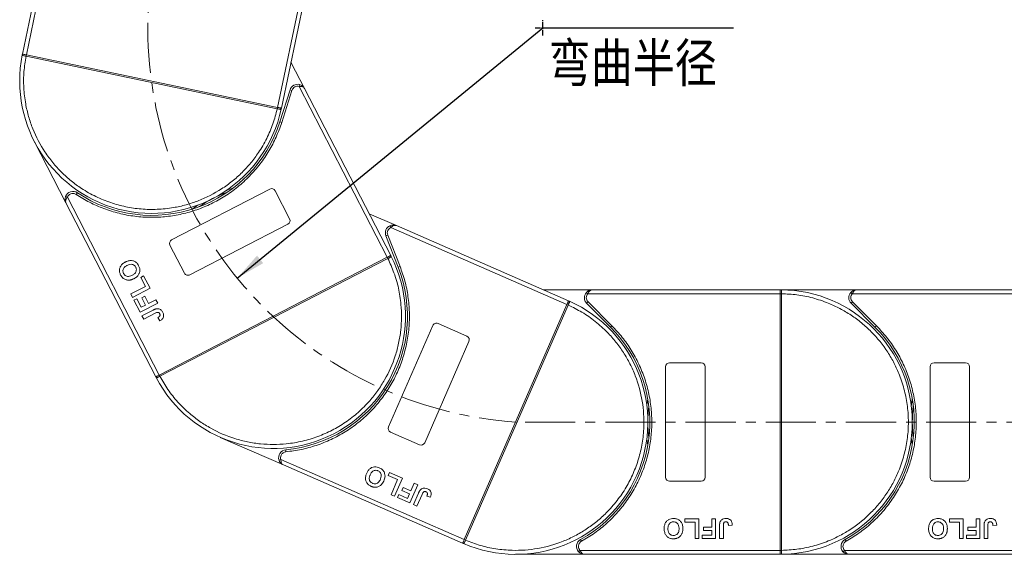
# Model space of a CAD drawing. Header units: millimetres. Extents: x -855 to 619, y 109 to 1142.
# Tile 16 of 74: x -382 to -132, y 586 to 722. Entities that reach past the tile are written whole.
import ezdxf

# ---------------------------------------------------------------- set-up
doc = ezdxf.new("R2010")
doc.units = ezdxf.units.MM
doc.linetypes.add('CENTER', pattern=[0.6, 0.375, -0.075, 0.075, -0.075])
doc.linetypes.add('CENTERX2', pattern=[20.32, 12.7, -2.54, 2.54, -2.54])
doc.styles.get("Standard").update_dxf_attribs({"font": '仿宋_GB2312.ttf', "width": 0.8})
doc.styles.add('样式 1', font='仿宋_GB2312.ttf', dxfattribs={"width": 0.8, "height": 6})
doc.dimstyles.new('副本 ISO-35.1', dxfattribs={"dimtxt": 9, "dimasz": 7.5, "dimexe": 5, "dimexo": 0.625, "dimgap": 2.5, "dimtad": 1, "dimtoh": 1, "dimtxsty": 'Standard', "dimcen": 2.5, "dimadec": 0, "dimazin": 0, "dimtfac": 1, "dimtmove": 0, "dimatfit": 3, "dimfxl": 0, "dimarcsym": 0})

msp = doc.modelspace()

# ---------------------------------------------------------------- linework, layer by layer
at = {"color": 7, "linetype": 'Continuous', "lineweight": 15}
for p, q in [((-370.995, 761.517), (-381.132, 712.993)), ((-380.153, 712.789), (-369.787, 762.407)), ((-306.567, 747.173), (-316.527, 699.496)), ((-315.548, 699.292), (-305.816, 745.875)), ((-381.179, 712.764), (-381.132, 712.993)), ((-380.223, 712.446), (-380.226, 712.446)), ((-380.223, 712.446), (-380.151, 712.788)), ((-316.6, 699.154), (-380.223, 712.446)), ((-380.151, 712.788), (-316.529, 699.497)), ((-309.668, 704.258), (-313.115, 710.936)), ((-313.351, 703.949), (-315.949, 695.805)), ((-312.874, 703.797), (-315.473, 695.653)), ((-312.874, 703.797), (-313.351, 703.949)), ((-310.944, 705.277), (-311.07, 704.793)), ((-311.07, 704.793), (-288.73, 661.511)), ((-287.842, 661.97), (-309.668, 704.258)), ((-316.529, 699.497), (-316.6, 699.154)), ((-316.597, 699.154), (-316.6, 699.154)), ((-315.548, 699.292), (-315.597, 699.063)), ((-315.473, 695.653), (-315.949, 695.805)), ((-378.109, 690.778), (-370.115, 675.291)), ((-343.352, 665.954), (-318.471, 678.796)), ((-369.739, 676.743), (-370.206, 676.921)), ((-346.491, 631.699), (-369.739, 676.743)), ((-367.227, 677.871), (-367.505, 677.455)), ((-317.123, 678.366), (-313.454, 671.257)), ((-370.115, 675.291), (-347.379, 631.24)), ((-286.411, 669.532), (-293.298, 672.541)), ((-313.884, 669.91), (-338.765, 657.068)), ((-288.044, 669.518), (-287.835, 669.063)), ((-287.835, 669.063), (-243.203, 649.564)), ((-242.802, 650.48), (-286.411, 669.532)), ((-288.608, 667.152), (-289.073, 666.969)), ((-289.073, 666.969), (-285.955, 659.011)), ((-288.608, 667.152), (-285.489, 659.193)), ((-340.113, 657.498), (-343.782, 664.607)), ((-346.489, 631.7), (-288.732, 661.51)), ((-288.572, 661.199), (-346.328, 631.389)), ((-288.732, 661.51), (-288.572, 661.199)), ((-288.569, 661.201), (-288.572, 661.199)), ((-287.842, 661.97), (-287.735, 661.762)), ((-285.489, 659.193), (-285.955, 659.011)), ((-351.183, 656.415), (-350.442, 656.798)), ((-350.007, 654.137), (-351.183, 656.415)), ((-350.442, 656.798), (-348.825, 653.665)), ((-353.709, 652.226), (-350.007, 654.137)), ((-348.825, 653.665), (-353.268, 651.371)), ((-353.268, 651.371), (-353.709, 652.226)), ((-352.886, 650.631), (-352.145, 651.013)), ((-352.145, 651.013), (-351.028, 648.849)), ((-350.916, 651.287), (-350.176, 651.669)), ((-349.946, 649.407), (-350.916, 651.287)), ((-350.176, 651.669), (-349.205, 649.789)), ((-236.802, 653.282), (-249.216, 653.282)), ((-238.293, 652.615), (-237.921, 652.282)), ((-237.921, 652.282), (-189.214, 652.282)), ((-189.214, 653.282), (-236.802, 653.282)), ((-189.214, 653.282), (-188.98, 653.281)), ((-169.802, 653.282), (-189.214, 653.282)), ((-189.214, 587.284), (-189.214, 652.28)), ((-189.214, 652.28), (-188.864, 652.28)), ((-188.864, 652.283), (-188.864, 652.28)), ((-188.864, 652.28), (-188.864, 587.284)), ((-171.293, 652.615), (-170.921, 652.282)), ((-170.921, 652.282), (-122.214, 652.282)), ((-122.214, 653.282), (-169.802, 653.282)), ((-351.328, 647.612), (-352.886, 650.631)), ((-346.885, 649.905), (-351.328, 647.612)), ((-351.028, 648.849), (-349.946, 649.407)), ((-349.205, 649.789), (-347.326, 650.76)), ((-347.326, 650.76), (-346.885, 649.905)), ((-269.225, 590.002), (-243.204, 649.562)), ((-242.883, 649.422), (-268.904, 589.862)), ((-243.204, 649.562), (-242.883, 649.422)), ((-242.882, 649.424), (-242.883, 649.422)), ((-242.802, 650.48), (-242.588, 650.386)), ((-237.863, 650.221), (-238.217, 649.868)), ((-238.217, 649.868), (-232.173, 643.823)), ((-237.863, 650.221), (-231.819, 644.177)), ((-170.863, 650.221), (-171.217, 649.868)), ((-171.217, 649.868), (-165.173, 643.823)), ((-170.863, 650.221), (-164.819, 644.177)), ((-350.857, 646.701), (-348.056, 648.146)), ((-350.416, 645.846), (-350.857, 646.701)), ((-347.541, 647.33), (-350.416, 645.846)), ((-346.866, 646.236), (-346.368, 645.411)), ((-288.394, 618.563), (-277.184, 644.221)), ((-275.867, 644.737), (-268.536, 641.534)), ((-231.819, 644.177), (-232.173, 643.823)), ((-164.819, 644.177), (-165.173, 643.823)), ((-268.02, 640.218), (-279.23, 614.559)), ((-218.214, 605.782), (-218.214, 633.782)), ((-217.214, 634.782), (-209.214, 634.782)), ((-208.214, 633.782), (-208.214, 605.782)), ((-151.214, 605.782), (-151.214, 633.782)), ((-150.214, 634.782), (-142.214, 634.782)), ((-141.214, 633.782), (-141.214, 605.782)), ((-347.271, 631.033), (-347.379, 631.24)), ((-346.328, 631.389), (-346.489, 631.7)), ((-346.328, 631.389), (-346.331, 631.388)), ((-280.547, 614.043), (-287.878, 617.246)), ((-331.022, 615.907), (-315.051, 608.93)), ((-314.437, 612.754), (-314.391, 612.256)), ((-315.676, 610.294), (-316.151, 610.137)), ((-269.226, 590), (-315.676, 610.294)), ((-315.051, 608.93), (-269.626, 589.084)), ((-288.455, 606.222), (-288.121, 606.986)), ((-286.105, 605.195), (-288.455, 606.222)), ((-288.121, 606.986), (-284.89, 605.574)), ((-287.773, 601.377), (-286.105, 605.195)), ((-284.89, 605.574), (-286.892, 600.992)), ((-281.013, 603.88), (-283.015, 599.298)), ((-282.741, 602.327), (-281.895, 604.265)), ((-281.895, 604.265), (-281.013, 603.88)), ((-209.214, 604.782), (-217.214, 604.782)), ((-142.214, 604.782), (-150.214, 604.782)), ((-286.892, 600.992), (-287.773, 601.377)), ((-286.128, 600.659), (-285.795, 601.422)), ((-285.795, 601.422), (-283.563, 600.447)), ((-285.014, 602.41), (-284.68, 603.174)), ((-283.075, 601.563), (-285.014, 602.41)), ((-284.68, 603.174), (-282.741, 602.327)), ((-283.563, 600.447), (-283.075, 601.563)), ((-282.075, 598.888), (-280.813, 601.776)), ((-279.899, 601.468), (-281.194, 598.503)), ((-283.015, 599.298), (-286.128, 600.659)), ((-281.194, 598.503), (-282.075, 598.888)), ((-278.685, 601.044), (-277.778, 600.718)), ((-213.33, 595.282), (-209.804, 595.282)), ((-213.33, 594.448), (-213.33, 595.282)), ((-210.765, 594.448), (-213.33, 594.448)), ((-210.765, 590.282), (-210.765, 594.448)), ((-209.804, 595.282), (-209.804, 590.282)), ((-206.535, 595.282), (-205.573, 595.282)), ((-206.535, 593.166), (-206.535, 595.282)), ((-205.573, 595.282), (-205.573, 590.282)), ((-202.304, 593.615), (-201.342, 593.679)), ((-146.33, 595.282), (-142.804, 595.282)), ((-146.33, 594.448), (-146.33, 595.282)), ((-143.765, 594.448), (-146.33, 594.448)), ((-143.765, 590.282), (-143.765, 594.448)), ((-142.804, 595.282), (-142.804, 590.282)), ((-139.535, 593.166), (-139.535, 595.282)), ((-139.535, 595.282), (-138.573, 595.282)), ((-138.573, 595.282), (-138.573, 590.282)), ((-135.304, 593.615), (-134.342, 593.679)), ((-208.65, 592.333), (-208.65, 593.166)), ((-208.65, 593.166), (-206.535, 593.166)), ((-206.535, 592.333), (-208.65, 592.333)), ((-206.535, 591.115), (-206.535, 592.333)), ((-204.547, 590.282), (-204.547, 593.434)), ((-203.586, 593.518), (-203.586, 590.282)), ((-141.65, 592.333), (-141.65, 593.166)), ((-141.65, 593.166), (-139.535, 593.166)), ((-139.535, 592.333), (-141.65, 592.333)), ((-139.535, 591.115), (-139.535, 592.333)), ((-137.547, 590.282), (-137.547, 593.434)), ((-136.586, 593.518), (-136.586, 590.282)), ((-269.411, 588.991), (-269.626, 589.084)), ((-269.411, 588.991), (-269.626, 589.084)), ((-268.904, 589.862), (-269.225, 590.002)), ((-268.904, 589.862), (-268.905, 589.859)), ((-239.754, 590.032), (-239.512, 589.594)), ((-209.804, 590.282), (-210.765, 590.282)), ((-208.971, 590.282), (-208.971, 591.115)), ((-208.971, 591.115), (-206.535, 591.115)), ((-205.573, 590.282), (-208.971, 590.282)), ((-203.586, 590.282), (-204.547, 590.282)), ((-172.754, 590.032), (-172.512, 589.594)), ((-142.804, 590.282), (-143.765, 590.282)), ((-141.971, 590.282), (-141.971, 591.115)), ((-141.971, 591.115), (-139.535, 591.115)), ((-138.573, 590.282), (-141.971, 590.282)), ((-136.586, 590.282), (-137.547, 590.282)), ((-256.214, 586.282), (-238.786, 586.282)), ((-239.904, 587.282), (-240.276, 586.948)), ((-189.214, 587.282), (-239.904, 587.282)), ((-238.786, 586.282), (-189.214, 586.282)), ((-188.864, 587.284), (-189.214, 587.284)), ((-188.98, 586.283), (-189.214, 586.282)), ((-189.214, 586.282), (-171.786, 586.282)), ((-188.864, 587.284), (-188.864, 587.281)), ((-172.904, 587.282), (-173.276, 586.948)), ((-122.214, 587.282), (-172.904, 587.282)), ((-171.786, 586.282), (-122.214, 586.282))]:
    msp.add_line(p, q, dxfattribs=at)
at = {"color": 1, "linetype": 'CENTER', "ltscale": 3.556}
for p, q in [((-249.299, 717.703), (-249.299, 721.553)), ((-251.224, 719.628), (-247.374, 719.628))]:
    msp.add_line(p, q, dxfattribs=at)
at = {"color": 1, "linetype": 'CENTERX2', "lineweight": 13}
msp.add_line((449.778, 619.782), (-256.033, 619.782), dxfattribs=at)
at = {"color": 7, "linetype": 'Continuous', "lineweight": 15, "flags": 128}
for points in [[(-329.447, 678.478), (-329.195, 678.571), (-327.813, 679.038)], [(-338.138, 673.709), (-336.956, 674.565), (-336.734, 674.717)], [(-222.966, 623.882), (-222.933, 624.148), (-222.714, 625.591)], [(-155.966, 623.882), (-155.933, 624.148), (-155.714, 625.591)], [(-222.714, 613.972), (-222.933, 615.415), (-222.966, 615.682)], [(-155.714, 613.972), (-155.933, 615.415), (-155.966, 615.682)]]:
    msp.add_lwpolyline(points, dxfattribs=at)
at = {"color": 1, "linetype": 'CENTERX2', "lineweight": 13}
msp.add_arc((-249.299, 719.628), 100.073, 109.46357, 266.14113, dxfattribs=at)
at = {"color": 7, "linetype": 'Continuous', "lineweight": 15}
for centre, radius, start, end in [((-348.34, 706.143), 33.5, 168.60019, 347.79981), ((-380.891, 712.701), 0.295, 114.83988, 167.66164), ((-350.662, 706.36), 30.184, 167.70169, 168.3661), ((-311.445, 703.34), 2, 75.48969, 162.3), ((-346.125, 705.412), 30.184, 348.0339, 348.69831), ((-315.886, 699.121), 0.295, 348.73836, 41.56012), ((-348.34, 706.143), 34, 236.25502, 342.3), ((-318.012, 677.908), 1, 27.3, 117.3), ((-368.338, 676.208), 2, 56.25502, 159.11031), ((-317.61, 646.605), 33.5, 110.26973, 124.33027), ((-314.343, 670.799), 1, 297.3, 27.3), ((-287.211, 667.699), 2, 114.58969, 201.4), ((-342.893, 665.065), 1, 117.3, 207.3), ((-317.61, 646.605), 33.5, 207.70019, 26.89981), ((-315.431, 647.435), 30.184, 27.1339, 27.79831), ((-287.996, 661.624), 0.295, 27.83836, 80.66012), ((-317.61, 646.605), 34, 275.35502, 21.4), ((-339.224, 657.956), 1, 207.3, 297.3), ((-236.802, 651.282), 2, 138.18969, 225), ((-188.977, 652.986), 0.295, 90.53836, 143.36012), ((-188.952, 622.099), 30.184, 89.8339, 90.49831), ((-189.214, 619.782), 33.5, 270.40019, 89.59981), ((-169.802, 651.282), 2, 138.18969, 225), ((-256.214, 619.782), 33.5, 246.80019, 65.99981), ((-255.046, 621.8), 30.184, 66.2339, 66.89831), ((-242.704, 650.114), 0.295, 66.93836, 119.76012), ((-276.267, 643.821), 1, 66.4, 156.4), ((-256.214, 619.782), 34, 298.95502, 45), ((-189.214, 619.782), 34, 298.95502, 45), ((-268.937, 640.618), 1, 336.4, 66.4), ((-217.214, 633.782), 1, 90, 180), ((-209.214, 633.782), 1, 0, 90), ((-150.214, 633.782), 1, 90, 180), ((-142.214, 633.782), 1, 360, 90), ((-347.008, 631.166), 0.295, 153.93988, 206.76164), ((-319.549, 645.309), 30.184, 206.80169, 207.4661), ((-189.214, 619.782), 33.5, 172.96973, 187.03027), ((-122.214, 619.782), 33.5, 172.96973, 187.03027), ((-287.477, 618.163), 1, 156.4, 246.4), ((-280.146, 614.96), 1, 246.4, 336.4), ((-314.251, 610.762), 2, 95.35502, 198.21031), ((-217.214, 605.782), 1, 180, 270), ((-209.214, 605.782), 1, 270, 360), ((-150.214, 605.782), 1, 180, 270), ((-142.214, 605.782), 1, 270, 360), ((-269.29, 589.26), 0.295, 193.03988, 245.86164), ((-256.901, 617.553), 30.184, 245.90169, 246.5661), ((-238.786, 588.282), 2, 118.95502, 221.81031), ((-171.786, 588.282), 2, 118.95502, 221.81031), ((-188.952, 617.464), 30.184, 269.50169, 270.1661), ((-188.977, 586.578), 0.295, 216.63988, 269.46164)]:
    msp.add_arc(centre, radius, start, end, dxfattribs=at)
for points, knots in [([(-380.226, 712.446), (-380.314, 712.465), (-380.476, 712.498), (-380.715, 712.548), (-380.906, 712.591), (-381.048, 712.632), (-381.135, 712.67), (-381.181, 712.71), (-381.18, 712.747), (-381.179, 712.764)], [0, 0, 0, 0, 0.172016, 0.3127556, 0.4995985, 0.630391, 0.7580256, 0.8892284, 1, 1, 1, 1]), ([(-381.015, 712.969), (-380.953, 712.956), (-380.829, 712.93), (-380.542, 712.87), (-380.305, 712.82), (-380.174, 712.793), (-380.153, 712.789)], [0, 0, 0, 0, 0.3133347, 0.6266911, 0.9400476, 1, 1, 1, 1]), ([(-316.6, 699.154), (-316.928, 697.881), (-317.592, 695.297), (-319.205, 691.559), (-321.13, 688.238), (-323.266, 685.379), (-325.487, 682.957), (-327.958, 680.754), (-331.557, 678.157), (-335.518, 676.136), (-339.689, 674.758), (-343.173, 673.984), (-346.992, 673.583), (-351.057, 673.674), (-355.003, 674.251), (-358.849, 675.302), (-362.611, 676.846), (-365.95, 678.743), (-368.832, 680.846), (-371.278, 683.041), (-373.507, 685.488), (-376.143, 689.059), (-378.207, 692.999), (-379.629, 697.154), (-380.442, 700.63), (-380.877, 704.443), (-380.858, 708.514), (-380.432, 711.148), (-380.223, 712.446)], [0, 0, 0, 0, 0.038862, 0.078912, 0.1200677, 0.1522272, 0.1843815, 0.2172151, 0.2500433, 0.3156185, 0.347778, 0.3799323, 0.4210926, 0.4611415, 0.5, 0.5388632, 0.578912, 0.6200677, 0.6522272, 0.6843815, 0.7172151, 0.7500433, 0.8156185, 0.847778, 0.8799323, 0.9210926, 0.9611404, 1, 1, 1, 1]), ([(-380.153, 712.789), (-380.153, 712.789), (-380.153, 712.789), (-380.152, 712.788), (-380.152, 712.788), (-380.151, 712.788)], [0, 0, 0, 0, 0.3846993, 0.6923496, 1, 1, 1, 1]), ([(-309.668, 704.258), (-309.728, 704.346), (-309.849, 704.522), (-310.179, 704.7), (-310.596, 704.799), (-310.918, 704.795), (-311.07, 704.793)], [0, 0, 0, 0, 0.2515188, 0.5017844, 0.7656323, 1, 1, 1, 1]), ([(-310.944, 705.277), (-310.818, 705.235), (-310.538, 705.144), (-310.053, 704.833), (-309.819, 704.483), (-309.668, 704.258)], [0, 0, 0, 0, 0.2270634, 0.5015869, 1, 1, 1, 1]), ([(-315.597, 699.063), (-315.603, 699.047), (-315.617, 699.012), (-315.675, 698.995), (-315.771, 698.995), (-315.916, 699.013), (-316.108, 699.051), (-316.348, 699.101), (-316.509, 699.135), (-316.597, 699.154)], [0, 0, 0, 0, 0.1119973, 0.2448439, 0.3691679, 0.5008987, 0.6875333, 0.8281382, 1, 1, 1, 1]), ([(-316.529, 699.497), (-316.528, 699.497), (-316.528, 699.497), (-316.527, 699.497), (-316.527, 699.496), (-316.527, 699.496)], [0, 0, 0, 0, 0.3846661, 0.6923333, 1, 1, 1, 1]), ([(-316.527, 699.496), (-316.417, 699.473), (-316.196, 699.427), (-315.904, 699.366), (-315.74, 699.332), (-315.675, 699.319), (-315.665, 699.316)], [0, 0, 0, 0, 0.3133566, 0.6267132, 0.9400698, 1, 1, 1, 1]), ([(-315.473, 695.653), (-315.913, 694.416), (-316.793, 691.942), (-318.654, 688.425), (-320.9, 685.098), (-323.555, 682.03), (-326.549, 679.293), (-329.81, 676.951), (-333.283, 675.017), (-336.925, 673.507), (-340.715, 672.417), (-344.636, 671.765), (-348.647, 671.565), (-352.694, 671.838), (-356.682, 672.583), (-360.512, 673.785), (-364.16, 675.375), (-366.39, 676.762), (-367.505, 677.455)], [0, 0, 0, 0, 0.0616516, 0.1233073, 0.1864354, 0.25, 0.3135645, 0.3766927, 0.4383422, 0.5, 0.5616495, 0.6233073, 0.6864354, 0.75, 0.8135645, 0.8766927, 0.9383443, 1, 1, 1, 1]), ([(-370.115, 675.291), (-370.211, 675.544), (-370.361, 675.938), (-370.334, 676.513), (-370.246, 676.794), (-370.206, 676.921)], [0, 0, 0, 0, 0.49841293, 0.77292805, 1, 1, 1, 1]), ([(-369.739, 676.743), (-369.829, 676.621), (-370.018, 676.361), (-370.18, 675.963), (-370.226, 675.591), (-370.152, 675.391), (-370.115, 675.291)], [0, 0, 0, 0, 0.2343503, 0.4981953, 0.748869, 1, 1, 1, 1]), ([(-367.505, 677.455), (-367.619, 677.52), (-367.852, 677.651), (-368.253, 677.722), (-368.659, 677.696), (-368.905, 677.592), (-369.026, 677.541)], [0, 0, 0, 0, 0.24551284, 0.5, 0.75448716, 1, 1, 1, 1]), ([(-288.044, 669.518), (-287.919, 669.566), (-287.644, 669.671), (-287.072, 669.735), (-286.67, 669.612), (-286.411, 669.532)], [0, 0, 0, 0, 0.2270634, 0.5015869, 1, 1, 1, 1]), ([(-286.411, 669.532), (-286.513, 669.562), (-286.718, 669.623), (-287.086, 669.553), (-287.472, 669.366), (-287.719, 669.16), (-287.835, 669.063)], [0, 0, 0, 0, 0.2515188, 0.5017844, 0.7656323, 1, 1, 1, 1]), ([(-288.572, 661.199), (-288.023, 660.005), (-286.909, 657.58), (-285.802, 653.662), (-285.203, 649.872), (-285.057, 646.306), (-285.253, 643.025), (-285.781, 639.757), (-286.936, 635.472), (-288.736, 631.405), (-291.104, 627.705), (-293.319, 624.907), (-296.03, 622.188), (-299.242, 619.694), (-302.668, 617.654), (-306.316, 616.043), (-310.209, 614.869), (-313.996, 614.235), (-317.559, 614.05), (-320.842, 614.211), (-324.115, 614.704), (-328.413, 615.813), (-332.499, 617.569), (-336.224, 619.896), (-339.047, 622.081), (-341.789, 624.766), (-344.341, 627.937), (-345.673, 630.25), (-346.328, 631.389)], [0, 0, 0, 0, 0.038862, 0.078912, 0.1200677, 0.1522272, 0.1843815, 0.2172151, 0.2500433, 0.3156185, 0.347778, 0.3799323, 0.4210926, 0.4611415, 0.5, 0.5388632, 0.578912, 0.6200677, 0.6522272, 0.6843815, 0.7172151, 0.7500433, 0.8156185, 0.847778, 0.8799323, 0.9210926, 0.9611404, 1, 1, 1, 1]), ([(-288.732, 661.51), (-288.732, 661.511), (-288.731, 661.511), (-288.731, 661.511), (-288.731, 661.511), (-288.73, 661.511)], [0, 0, 0, 0, 0.3846661, 0.6923333, 1, 1, 1, 1]), ([(-288.73, 661.511), (-288.63, 661.563), (-288.431, 661.666), (-288.165, 661.803), (-288.016, 661.88), (-287.958, 661.91), (-287.948, 661.915)], [0, 0, 0, 0, 0.3133566, 0.6267132, 0.9400698, 1, 1, 1, 1]), ([(-287.735, 661.762), (-287.73, 661.745), (-287.719, 661.709), (-287.753, 661.659), (-287.827, 661.599), (-287.952, 661.522), (-288.125, 661.43), (-288.342, 661.317), (-288.488, 661.242), (-288.569, 661.201)], [0, 0, 0, 0, 0.1119973, 0.2448439, 0.3691679, 0.5008987, 0.6875333, 0.8281382, 1, 1, 1, 1]), ([(-356.262, 657.032), (-356.319, 657.153), (-356.492, 657.518), (-356.619, 658.189), (-356.47, 658.961), (-356.038, 659.666), (-355.519, 660.081), (-355.155, 660.278), (-355.068, 660.325)], [0, 0, 0, 0, 0.1013981, 0.3069957, 0.5061443, 0.6852619, 0.9245571, 1, 1, 1, 1]), ([(-355.527, 657.425), (-355.581, 657.548), (-355.69, 657.796), (-355.716, 658.215), (-355.603, 658.623), (-355.302, 659.046), (-354.949, 659.299), (-354.697, 659.434), (-354.649, 659.46)], [0, 0, 0, 0, 0.1602922, 0.3219224, 0.4907614, 0.6575692, 0.9338827, 1, 1, 1, 1]), ([(-355.068, 660.325), (-354.948, 660.383), (-354.586, 660.558), (-353.952, 660.726), (-353.184, 660.682), (-352.506, 660.386), (-352.013, 659.921), (-351.802, 659.555), (-351.711, 659.397)], [0, 0, 0, 0, 0.1018882, 0.3073435, 0.4929627, 0.6786474, 0.8607914, 1, 1, 1, 1]), ([(-354.649, 659.46), (-354.528, 659.517), (-354.189, 659.679), (-353.661, 659.794), (-353.129, 659.679), (-352.751, 659.449), (-352.55, 659.193), (-352.467, 659.041), (-352.451, 659.013)], [0, 0, 0, 0, 0.1585903, 0.4472388, 0.6203806, 0.7935748, 0.9612953, 1, 1, 1, 1]), ([(-352.451, 659.013), (-352.397, 658.889), (-352.29, 658.64), (-352.276, 658.219), (-352.395, 657.794), (-352.719, 657.346), (-353.078, 657.1), (-353.318, 656.973), (-353.343, 656.96)], [0, 0, 0, 0, 0.1597099, 0.3204292, 0.4910735, 0.6770503, 0.9662903, 1, 1, 1, 1]), ([(-351.711, 659.397), (-351.654, 659.276), (-351.481, 658.911), (-351.347, 658.237), (-351.497, 657.46), (-351.933, 656.757), (-352.441, 656.353), (-352.795, 656.162), (-352.872, 656.12)], [0, 0, 0, 0, 0.1021706, 0.3092201, 0.51365, 0.6922749, 0.9324126, 1, 1, 1, 1]), ([(-285.489, 659.193), (-285.05, 657.956), (-284.172, 655.481), (-283.399, 651.578), (-283.044, 647.58), (-283.169, 643.524), (-283.766, 639.512), (-284.82, 635.637), (-286.295, 631.946), (-288.17, 628.477), (-290.424, 625.242), (-293.055, 622.263), (-296.041, 619.578), (-299.355, 617.238), (-302.92, 615.3), (-306.649, 613.818), (-310.483, 612.751), (-313.088, 612.421), (-314.391, 612.256)], [0, 0, 0, 0, 0.0616516, 0.1233073, 0.1864354, 0.25, 0.3135645, 0.3766927, 0.4383422, 0.5, 0.5616495, 0.6233073, 0.6864354, 0.75, 0.8135645, 0.8766927, 0.9383443, 1, 1, 1, 1]), ([(-355.604, 656.186), (-355.655, 656.229), (-355.756, 656.317), (-355.883, 656.459), (-355.996, 656.598), (-356.092, 656.737), (-356.182, 656.881), (-356.235, 656.982), (-356.262, 657.032)], [0, 0, 0, 0, 0.1854289, 0.3721896, 0.5277082, 0.6838775, 0.8416784, 1, 1, 1, 1]), ([(-354.104, 655.736), (-354.238, 655.734), (-354.506, 655.731), (-354.999, 655.833), (-355.371, 656.002), (-355.579, 656.166), (-355.604, 656.186)], [0, 0, 0, 0, 0.2508959, 0.5021661, 0.9405117, 1, 1, 1, 1]), ([(-353.343, 656.96), (-353.463, 656.902), (-353.767, 656.756), (-354.246, 656.642), (-354.745, 656.705), (-355.136, 656.906), (-355.386, 657.174), (-355.491, 657.361), (-355.527, 657.425)], [0, 0, 0, 0, 0.1586166, 0.4008637, 0.5730594, 0.7454856, 0.9129852, 1, 1, 1, 1]), ([(-352.872, 656.12), (-352.932, 656.09), (-353.051, 656.03), (-353.241, 655.948), (-353.442, 655.872), (-353.657, 655.808), (-353.877, 655.758), (-354.028, 655.743), (-354.104, 655.736)], [0, 0, 0, 0, 0.1539502, 0.3081809, 0.478699, 0.6499612, 0.8242026, 1, 1, 1, 1]), ([(-238.293, 652.615), (-238.198, 652.709), (-237.989, 652.916), (-237.49, 653.203), (-237.072, 653.251), (-236.802, 653.282)], [0, 0, 0, 0, 0.2270634, 0.50158693, 1, 1, 1, 1]), ([(-236.802, 653.282), (-236.909, 653.269), (-237.12, 653.243), (-237.43, 653.031), (-237.709, 652.705), (-237.853, 652.417), (-237.921, 652.282)], [0, 0, 0, 0, 0.2515188, 0.5017844, 0.7656323, 1, 1, 1, 1]), ([(-189.214, 652.282), (-189.214, 652.394), (-189.214, 652.619), (-189.214, 652.918), (-189.214, 653.086), (-189.214, 653.152), (-189.214, 653.162)], [0, 0, 0, 0, 0.3133566, 0.6267132, 0.9400698, 1, 1, 1, 1]), ([(-189.214, 652.28), (-189.214, 652.28), (-189.214, 652.281), (-189.214, 652.281), (-189.214, 652.282), (-189.214, 652.282)], [0, 0, 0, 0, 0.3846661, 0.6923333, 1, 1, 1, 1]), ([(-188.98, 653.281), (-188.963, 653.278), (-188.926, 653.272), (-188.897, 653.218), (-188.878, 653.125), (-188.866, 652.978), (-188.864, 652.783), (-188.863, 652.538), (-188.864, 652.373), (-188.864, 652.283)], [0, 0, 0, 0, 0.1119973, 0.2448439, 0.3691679, 0.5008987, 0.6875333, 0.8281382, 1, 1, 1, 1]), ([(-188.864, 652.28), (-187.551, 652.22), (-184.885, 652.098), (-180.896, 651.284), (-177.253, 650.078), (-174.017, 648.572), (-171.192, 646.894), (-168.531, 644.925), (-165.252, 641.933), (-162.464, 638.469), (-160.262, 634.668), (-158.792, 631.416), (-157.618, 627.76), (-156.876, 623.762), (-156.635, 619.782), (-156.876, 615.801), (-157.618, 611.804), (-158.792, 608.147), (-160.261, 604.896), (-161.91, 602.052), (-163.85, 599.37), (-166.806, 596.06), (-170.24, 593.234), (-174.017, 590.992), (-177.253, 589.485), (-180.897, 588.28), (-184.886, 587.466), (-187.551, 587.344), (-188.864, 587.284)], [0, 0, 0, 0, 0.038862, 0.078912, 0.1200677, 0.1522272, 0.1843815, 0.2172151, 0.2500433, 0.3156185, 0.347778, 0.3799323, 0.4210926, 0.4611415, 0.5, 0.5388632, 0.578912, 0.6200677, 0.6522272, 0.6843815, 0.7172151, 0.7500433, 0.8156185, 0.847778, 0.8799323, 0.9210926, 0.9611404, 1, 1, 1, 1]), ([(-171.293, 652.615), (-171.198, 652.709), (-170.989, 652.916), (-170.49, 653.203), (-170.072, 653.251), (-169.802, 653.282)], [0, 0, 0, 0, 0.2270634, 0.5015869, 1, 1, 1, 1]), ([(-169.802, 653.282), (-169.909, 653.269), (-170.12, 653.243), (-170.43, 653.031), (-170.709, 652.705), (-170.853, 652.417), (-170.921, 652.282)], [0, 0, 0, 0, 0.2515188, 0.5017844, 0.7656323, 1, 1, 1, 1]), ([(-242.883, 649.422), (-241.704, 648.841), (-239.31, 647.662), (-235.98, 645.319), (-233.124, 642.756), (-230.762, 640.08), (-228.845, 637.411), (-227.194, 634.541), (-225.388, 630.487), (-224.22, 626.196), (-223.724, 621.832), (-223.679, 618.263), (-224.067, 614.443), (-224.987, 610.482), (-226.36, 606.738), (-228.174, 603.188), (-230.455, 599.822), (-232.994, 596.941), (-235.643, 594.55), (-238.292, 592.604), (-241.143, 590.923), (-245.178, 589.073), (-249.456, 587.858), (-253.814, 587.316), (-257.383, 587.231), (-261.204, 587.585), (-265.185, 588.436), (-267.677, 589.391), (-268.904, 589.862)], [0, 0, 0, 0, 0.038862, 0.078912, 0.1200677, 0.1522272, 0.1843815, 0.2172151, 0.2500433, 0.3156185, 0.347778, 0.3799323, 0.4210926, 0.4611415, 0.5, 0.5388632, 0.578912, 0.6200677, 0.6522272, 0.6843815, 0.7172151, 0.7500433, 0.8156185, 0.847778, 0.8799323, 0.9210926, 0.9611404, 1, 1, 1, 1]), ([(-243.204, 649.562), (-243.203, 649.562), (-243.203, 649.563), (-243.203, 649.563), (-243.203, 649.563), (-243.203, 649.564)], [0, 0, 0, 0, 0.38466606, 0.69233331, 1, 1, 1, 1]), ([(-243.203, 649.564), (-243.158, 649.667), (-243.068, 649.873), (-242.948, 650.147), (-242.881, 650.3), (-242.855, 650.361), (-242.85, 650.37)], [0, 0, 0, 0, 0.3133566, 0.6267132, 0.9400698, 1, 1, 1, 1]), ([(-242.588, 650.386), (-242.574, 650.376), (-242.543, 650.356), (-242.537, 650.294), (-242.557, 650.201), (-242.605, 650.063), (-242.682, 649.882), (-242.779, 649.658), (-242.845, 649.507), (-242.882, 649.424)], [0, 0, 0, 0, 0.1119973, 0.2448439, 0.3691679, 0.5008987, 0.6875333, 0.8281382, 1, 1, 1, 1]), ([(-348.056, 648.146), (-347.997, 648.176), (-347.878, 648.236), (-347.714, 648.311), (-347.566, 648.371), (-347.434, 648.416), (-347.3, 648.46), (-347.208, 648.477), (-347.162, 648.485)], [0, 0, 0, 0, 0.2082698, 0.416707, 0.5614806, 0.7065734, 0.8528245, 1, 1, 1, 1]), ([(-347.541, 647.33), (-347.421, 647.389), (-347.213, 647.49), (-346.943, 647.575), (-346.742, 647.577), (-346.602, 647.516), (-346.468, 647.398), (-346.404, 647.288), (-346.365, 647.22)], [0, 0, 0, 0, 0.2920273, 0.5048541, 0.6139046, 0.723685, 0.8298165, 1, 1, 1, 1]), ([(-347.162, 648.485), (-347.026, 648.494), (-346.756, 648.512), (-346.347, 648.381), (-345.913, 648.082), (-345.715, 647.749), (-345.596, 647.547)], [0, 0, 0, 0, 0.2064605, 0.4135145, 0.6452106, 1, 1, 1, 1]), ([(-346.373, 646.637), (-346.398, 646.603), (-346.447, 646.535), (-346.535, 646.458), (-346.619, 646.392), (-346.699, 646.337), (-346.782, 646.285), (-346.838, 646.252), (-346.866, 646.236)], [0, 0, 0, 0, 0.1938055, 0.3931273, 0.5440688, 0.6954121, 0.8476129, 1, 1, 1, 1]), ([(-346.365, 647.22), (-346.347, 647.183), (-346.311, 647.107), (-346.289, 646.994), (-346.286, 646.89), (-346.301, 646.801), (-346.33, 646.715), (-346.359, 646.663), (-346.373, 646.637)], [0, 0, 0, 0, 0.202387, 0.4109073, 0.5578292, 0.7094718, 0.8532239, 1, 1, 1, 1]), ([(-345.596, 647.547), (-345.539, 647.426), (-345.411, 647.15), (-345.347, 646.675), (-345.472, 646.206), (-345.806, 645.748), (-346.147, 645.543), (-346.368, 645.411)], [0, 0, 0, 0, 0.15529194, 0.35314526, 0.54324301, 0.704067, 1, 1, 1, 1]), ([(-231.819, 644.177), (-230.921, 643.219), (-229.126, 641.302), (-226.855, 638.035), (-224.929, 634.514), (-223.42, 630.747), (-222.361, 626.832), (-221.775, 622.859), (-221.649, 618.886), (-221.978, 614.957), (-222.748, 611.089), (-223.967, 607.306), (-225.628, 603.65), (-227.728, 600.179), (-230.219, 596.977), (-233.044, 594.125), (-236.129, 591.613), (-238.384, 590.267), (-239.512, 589.594)], [0, 0, 0, 0, 0.0616516, 0.1233073, 0.1864354, 0.25, 0.3135645, 0.3766927, 0.4383422, 0.5, 0.5616495, 0.6233073, 0.6864354, 0.75, 0.8135645, 0.8766927, 0.9383443, 1, 1, 1, 1]), ([(-164.819, 644.177), (-163.921, 643.219), (-162.126, 641.302), (-159.855, 638.035), (-157.929, 634.514), (-156.42, 630.747), (-155.361, 626.832), (-154.775, 622.859), (-154.649, 618.886), (-154.978, 614.957), (-155.748, 611.089), (-156.967, 607.306), (-158.628, 603.65), (-160.728, 600.179), (-163.219, 596.977), (-166.044, 594.125), (-169.129, 591.613), (-171.384, 590.267), (-172.512, 589.594)], [0, 0, 0, 0, 0.0616516, 0.1233073, 0.1864354, 0.25, 0.3135645, 0.3766927, 0.4383422, 0.5, 0.5616495, 0.6233073, 0.6864354, 0.75, 0.8135645, 0.8766927, 0.9383443, 1, 1, 1, 1]), ([(-347.273, 631.295), (-347.217, 631.324), (-347.104, 631.382), (-346.844, 631.517), (-346.628, 631.628), (-346.51, 631.689), (-346.491, 631.699)], [0, 0, 0, 0, 0.3133347, 0.6266911, 0.9400476, 1, 1, 1, 1]), ([(-346.331, 631.388), (-346.411, 631.346), (-346.557, 631.27), (-346.775, 631.158), (-346.95, 631.07), (-347.086, 631.013), (-347.178, 630.988), (-347.239, 630.989), (-347.261, 631.019), (-347.271, 631.033)], [0, 0, 0, 0, 0.172016, 0.3127556, 0.4995985, 0.630391, 0.7580256, 0.8892284, 1, 1, 1, 1]), ([(-346.491, 631.699), (-346.49, 631.699), (-346.49, 631.699), (-346.489, 631.7), (-346.489, 631.7), (-346.489, 631.7)], [0, 0, 0, 0, 0.3846993, 0.6923496, 1, 1, 1, 1]), ([(-314.391, 612.256), (-314.52, 612.234), (-314.783, 612.189), (-315.139, 611.991), (-315.439, 611.715), (-315.564, 611.479), (-315.625, 611.363)], [0, 0, 0, 0, 0.2455128, 0.5, 0.7544872, 1, 1, 1, 1]), ([(-315.051, 608.93), (-315.286, 609.066), (-315.65, 609.277), (-315.992, 609.74), (-316.101, 610.014), (-316.151, 610.137)], [0, 0, 0, 0, 0.4984129, 0.772928, 1, 1, 1, 1]), ([(-315.676, 610.294), (-315.668, 610.142), (-315.651, 609.821), (-315.526, 609.411), (-315.327, 609.092), (-315.143, 608.984), (-315.051, 608.93)], [0, 0, 0, 0, 0.2343503, 0.4981953, 0.748869, 1, 1, 1, 1]), ([(-292.785, 603.497), (-292.906, 603.555), (-293.271, 603.729), (-293.792, 604.169), (-294.164, 604.863), (-294.273, 605.682), (-294.132, 606.331), (-293.974, 606.714), (-293.936, 606.805)], [0, 0, 0, 0, 0.1013981, 0.3069957, 0.5061443, 0.6852619, 0.9245571, 1, 1, 1, 1]), ([(-293.936, 606.805), (-293.879, 606.926), (-293.709, 607.291), (-293.322, 607.82), (-292.699, 608.27), (-291.986, 608.468), (-291.31, 608.419), (-290.916, 608.267), (-290.745, 608.202)], [0, 0, 0, 0, 0.1018882, 0.3073435, 0.4929627, 0.6786474, 0.8607914, 1, 1, 1, 1]), ([(-292.463, 604.265), (-292.583, 604.327), (-292.824, 604.45), (-293.108, 604.759), (-293.278, 605.147), (-293.311, 605.666), (-293.196, 606.084), (-293.086, 606.348), (-293.064, 606.398)], [0, 0, 0, 0, 0.1602922, 0.3219224, 0.4907614, 0.6575692, 0.9338827, 1, 1, 1, 1]), ([(-293.064, 606.398), (-293.007, 606.519), (-292.846, 606.858), (-292.509, 607.281), (-292.023, 607.527), (-291.586, 607.587), (-291.268, 607.515), (-291.107, 607.45), (-291.077, 607.437)], [0, 0, 0, 0, 0.1585903, 0.4472388, 0.6203806, 0.7935748, 0.9612953, 1, 1, 1, 1]), ([(-291.077, 607.437), (-290.957, 607.375), (-290.717, 607.25), (-290.441, 606.931), (-290.265, 606.527), (-290.234, 605.975), (-290.358, 605.558), (-290.463, 605.308), (-290.474, 605.282)], [0, 0, 0, 0, 0.1597099, 0.3204292, 0.4910735, 0.6770503, 0.9662903, 1, 1, 1, 1]), ([(-290.745, 608.202), (-290.625, 608.144), (-290.26, 607.97), (-289.732, 607.532), (-289.358, 606.835), (-289.252, 606.014), (-289.392, 605.38), (-289.546, 605.009), (-289.58, 604.927)], [0, 0, 0, 0, 0.1021706, 0.3092201, 0.51365, 0.6922749, 0.9324126, 1, 1, 1, 1]), ([(-290.474, 605.282), (-290.531, 605.161), (-290.675, 604.857), (-290.975, 604.466), (-291.402, 604.2), (-291.832, 604.11), (-292.195, 604.16), (-292.395, 604.239), (-292.463, 604.265)], [0, 0, 0, 0, 0.1586166, 0.4008637, 0.5730594, 0.7454856, 0.9129852, 1, 1, 1, 1]), ([(-290.293, 603.852), (-290.396, 603.766), (-290.602, 603.594), (-291.049, 603.363), (-291.445, 603.259), (-291.71, 603.256), (-291.741, 603.255)], [0, 0, 0, 0, 0.2508959, 0.50216611, 0.94051172, 1, 1, 1, 1]), ([(-289.58, 604.927), (-289.607, 604.867), (-289.661, 604.745), (-289.758, 604.561), (-289.866, 604.375), (-289.992, 604.19), (-290.131, 604.012), (-290.239, 603.906), (-290.293, 603.852)], [0, 0, 0, 0, 0.1539502, 0.3081809, 0.478699, 0.6499612, 0.8242026, 1, 1, 1, 1]), ([(-291.741, 603.255), (-291.808, 603.257), (-291.942, 603.261), (-292.13, 603.291), (-292.305, 603.328), (-292.468, 603.375), (-292.628, 603.43), (-292.733, 603.475), (-292.785, 603.497)], [0, 0, 0, 0, 0.1854289, 0.3721896, 0.5277082, 0.6838775, 0.8416784, 1, 1, 1, 1]), ([(-280.813, 601.776), (-280.786, 601.837), (-280.731, 601.959), (-280.652, 602.12), (-280.575, 602.26), (-280.501, 602.378), (-280.424, 602.496), (-280.363, 602.568), (-280.333, 602.604)], [0, 0, 0, 0, 0.20826979, 0.416707, 0.56148059, 0.70657343, 0.85282453, 1, 1, 1, 1]), ([(-280.333, 602.604), (-280.234, 602.696), (-280.035, 602.881), (-279.635, 603.037), (-279.109, 603.078), (-278.746, 602.944), (-278.526, 602.864)], [0, 0, 0, 0, 0.2064605, 0.4135145, 0.6452106, 1, 1, 1, 1]), ([(-279.899, 601.468), (-279.843, 601.59), (-279.746, 601.799), (-279.589, 602.035), (-279.434, 602.163), (-279.288, 602.204), (-279.109, 602.198), (-278.99, 602.153), (-278.917, 602.125)], [0, 0, 0, 0, 0.2920273, 0.5048541, 0.6139046, 0.723685, 0.8298165, 1, 1, 1, 1]), ([(-278.917, 602.125), (-278.879, 602.107), (-278.804, 602.07), (-278.715, 601.997), (-278.647, 601.918), (-278.603, 601.839), (-278.571, 601.754), (-278.561, 601.696), (-278.555, 601.666)], [0, 0, 0, 0, 0.202387, 0.4109073, 0.5578292, 0.7094718, 0.8532239, 1, 1, 1, 1]), ([(-278.555, 601.666), (-278.553, 601.625), (-278.548, 601.541), (-278.568, 601.425), (-278.592, 601.321), (-278.619, 601.228), (-278.65, 601.135), (-278.673, 601.075), (-278.685, 601.044)], [0, 0, 0, 0, 0.1938055, 0.3931273, 0.5440688, 0.6954121, 0.8476129, 1, 1, 1, 1]), ([(-278.526, 602.864), (-278.406, 602.805), (-278.132, 602.671), (-277.783, 602.343), (-277.584, 601.901), (-277.554, 601.334), (-277.69, 600.96), (-277.778, 600.718)], [0, 0, 0, 0, 0.1552919, 0.3531453, 0.543243, 0.704067, 1, 1, 1, 1]), ([(-218.586, 592.789), (-218.582, 592.922), (-218.572, 593.324), (-218.43, 593.965), (-218.039, 594.626), (-217.465, 595.093), (-216.825, 595.319), (-216.404, 595.338), (-216.221, 595.346)], [0, 0, 0, 0, 0.1018882, 0.3073435, 0.4929627, 0.6786474, 0.8607914, 1, 1, 1, 1]), ([(-217.624, 592.765), (-217.62, 592.898), (-217.608, 593.274), (-217.468, 593.796), (-217.122, 594.216), (-216.745, 594.446), (-216.425, 594.507), (-216.252, 594.512), (-216.219, 594.513)], [0, 0, 0, 0, 0.1585903, 0.4472388, 0.6203806, 0.7935748, 0.9612953, 1, 1, 1, 1]), ([(-216.221, 595.346), (-216.088, 595.341), (-215.684, 595.328), (-215.024, 595.137), (-214.402, 594.648), (-213.977, 593.939), (-213.852, 593.302), (-213.844, 592.9), (-213.842, 592.812)], [0, 0, 0, 0, 0.1021706, 0.3092201, 0.51365, 0.6922749, 0.9324126, 1, 1, 1, 1]), ([(-216.219, 594.513), (-216.084, 594.503), (-215.814, 594.485), (-215.434, 594.304), (-215.11, 594.003), (-214.861, 593.51), (-214.808, 593.078), (-214.804, 592.807), (-214.804, 592.779)], [0, 0, 0, 0, 0.1597099, 0.3204292, 0.4910735, 0.6770503, 0.9662903, 1, 1, 1, 1]), ([(-204.547, 593.434), (-204.547, 593.501), (-204.545, 593.634), (-204.537, 593.813), (-204.523, 593.972), (-204.502, 594.111), (-204.479, 594.249), (-204.452, 594.339), (-204.438, 594.384)], [0, 0, 0, 0, 0.2082698, 0.416707, 0.5614806, 0.7065734, 0.8528245, 1, 1, 1, 1]), ([(-204.438, 594.384), (-204.384, 594.509), (-204.276, 594.758), (-203.972, 595.06), (-203.507, 595.309), (-203.121, 595.332), (-202.887, 595.346)], [0, 0, 0, 0, 0.2064605, 0.4135145, 0.6452106, 1, 1, 1, 1]), ([(-203.586, 593.518), (-203.583, 593.651), (-203.578, 593.882), (-203.529, 594.161), (-203.439, 594.341), (-203.321, 594.437), (-203.154, 594.503), (-203.027, 594.509), (-202.949, 594.513)], [0, 0, 0, 0, 0.29202728, 0.5048541, 0.61390458, 0.72368495, 0.82981647, 1, 1, 1, 1]), ([(-202.949, 594.513), (-202.908, 594.511), (-202.824, 594.508), (-202.713, 594.476), (-202.619, 594.431), (-202.547, 594.376), (-202.484, 594.311), (-202.451, 594.262), (-202.434, 594.237)], [0, 0, 0, 0, 0.202387, 0.4109073, 0.5578292, 0.7094718, 0.8532239, 1, 1, 1, 1]), ([(-202.887, 595.346), (-202.753, 595.34), (-202.449, 595.327), (-201.997, 595.166), (-201.638, 594.841), (-201.384, 594.333), (-201.359, 593.936), (-201.342, 593.679)], [0, 0, 0, 0, 0.1552919, 0.3531453, 0.543243, 0.704067, 1, 1, 1, 1]), ([(-202.434, 594.237), (-202.415, 594.2), (-202.377, 594.125), (-202.349, 594.011), (-202.33, 593.906), (-202.317, 593.81), (-202.309, 593.713), (-202.305, 593.648), (-202.304, 593.615)], [0, 0, 0, 0, 0.1938055, 0.3931273, 0.5440688, 0.6954121, 0.8476129, 1, 1, 1, 1]), ([(-151.586, 592.789), (-151.582, 592.922), (-151.572, 593.324), (-151.43, 593.965), (-151.039, 594.626), (-150.465, 595.093), (-149.825, 595.319), (-149.404, 595.338), (-149.221, 595.346)], [0, 0, 0, 0, 0.1018882, 0.3073435, 0.4929627, 0.6786474, 0.8607914, 1, 1, 1, 1]), ([(-150.624, 592.765), (-150.62, 592.898), (-150.608, 593.274), (-150.468, 593.796), (-150.122, 594.216), (-149.745, 594.446), (-149.425, 594.507), (-149.252, 594.512), (-149.219, 594.513)], [0, 0, 0, 0, 0.1585903, 0.4472388, 0.6203806, 0.7935748, 0.9612953, 1, 1, 1, 1]), ([(-149.221, 595.346), (-149.088, 595.341), (-148.684, 595.328), (-148.024, 595.137), (-147.402, 594.648), (-146.977, 593.939), (-146.852, 593.302), (-146.844, 592.9), (-146.842, 592.812)], [0, 0, 0, 0, 0.1021706, 0.3092201, 0.51365, 0.6922749, 0.9324126, 1, 1, 1, 1]), ([(-149.219, 594.513), (-149.084, 594.503), (-148.814, 594.485), (-148.434, 594.304), (-148.11, 594.003), (-147.861, 593.51), (-147.808, 593.078), (-147.804, 592.807), (-147.804, 592.779)], [0, 0, 0, 0, 0.1597099, 0.3204292, 0.4910735, 0.6770503, 0.9662903, 1, 1, 1, 1]), ([(-137.547, 593.434), (-137.547, 593.501), (-137.545, 593.634), (-137.537, 593.813), (-137.523, 593.972), (-137.502, 594.111), (-137.479, 594.249), (-137.452, 594.339), (-137.438, 594.384)], [0, 0, 0, 0, 0.2082698, 0.416707, 0.5614806, 0.7065734, 0.8528245, 1, 1, 1, 1]), ([(-137.438, 594.384), (-137.384, 594.509), (-137.276, 594.758), (-136.972, 595.06), (-136.507, 595.309), (-136.121, 595.332), (-135.887, 595.346)], [0, 0, 0, 0, 0.2064605, 0.4135145, 0.6452106, 1, 1, 1, 1]), ([(-136.586, 593.518), (-136.583, 593.651), (-136.578, 593.882), (-136.529, 594.161), (-136.439, 594.341), (-136.321, 594.437), (-136.154, 594.503), (-136.027, 594.509), (-135.949, 594.513)], [0, 0, 0, 0, 0.2920273, 0.5048541, 0.6139046, 0.723685, 0.8298165, 1, 1, 1, 1]), ([(-135.949, 594.513), (-135.908, 594.511), (-135.824, 594.508), (-135.713, 594.476), (-135.619, 594.431), (-135.547, 594.376), (-135.484, 594.311), (-135.451, 594.262), (-135.434, 594.237)], [0, 0, 0, 0, 0.202387, 0.4109073, 0.5578292, 0.7094718, 0.8532239, 1, 1, 1, 1]), ([(-135.887, 595.346), (-135.753, 595.34), (-135.449, 595.327), (-134.997, 595.166), (-134.638, 594.841), (-134.384, 594.333), (-134.359, 593.936), (-134.342, 593.679)], [0, 0, 0, 0, 0.1552919, 0.3531453, 0.543243, 0.704067, 1, 1, 1, 1]), ([(-135.434, 594.237), (-135.415, 594.2), (-135.377, 594.125), (-135.349, 594.011), (-135.33, 593.906), (-135.317, 593.81), (-135.309, 593.713), (-135.305, 593.648), (-135.304, 593.615)], [0, 0, 0, 0, 0.1938055, 0.3931273, 0.5440688, 0.6954121, 0.8476129, 1, 1, 1, 1]), ([(-216.207, 590.218), (-216.341, 590.222), (-216.745, 590.236), (-217.399, 590.43), (-218.017, 590.918), (-218.445, 591.625), (-218.576, 592.276), (-218.584, 592.69), (-218.586, 592.789)], [0, 0, 0, 0, 0.1013981, 0.3069957, 0.5061443, 0.6852619, 0.9245571, 1, 1, 1, 1]), ([(-216.219, 591.051), (-216.354, 591.059), (-216.624, 591.076), (-217.007, 591.245), (-217.319, 591.533), (-217.557, 591.995), (-217.619, 592.424), (-217.624, 592.71), (-217.624, 592.765)], [0, 0, 0, 0, 0.1602922, 0.3219224, 0.4907614, 0.6575692, 0.9338827, 1, 1, 1, 1]), ([(-214.804, 592.779), (-214.808, 592.645), (-214.818, 592.308), (-214.936, 591.83), (-215.22, 591.415), (-215.579, 591.161), (-215.932, 591.061), (-216.146, 591.054), (-216.219, 591.051)], [0, 0, 0, 0, 0.15861661, 0.40086372, 0.57305935, 0.74548557, 0.91298519, 1, 1, 1, 1]), ([(-214.066, 591.541), (-214.126, 591.421), (-214.246, 591.181), (-214.563, 590.79), (-214.883, 590.537), (-215.125, 590.427), (-215.153, 590.414)], [0, 0, 0, 0, 0.2508959, 0.5021661, 0.9405117, 1, 1, 1, 1]), ([(-213.842, 592.812), (-213.843, 592.745), (-213.844, 592.612), (-213.859, 592.405), (-213.883, 592.191), (-213.924, 591.972), (-213.981, 591.753), (-214.037, 591.612), (-214.066, 591.541)], [0, 0, 0, 0, 0.1539502, 0.3081809, 0.478699, 0.6499612, 0.8242026, 1, 1, 1, 1]), ([(-149.207, 590.218), (-149.341, 590.222), (-149.745, 590.236), (-150.399, 590.43), (-151.017, 590.918), (-151.445, 591.625), (-151.576, 592.276), (-151.584, 592.69), (-151.586, 592.789)], [0, 0, 0, 0, 0.1013981, 0.3069957, 0.5061443, 0.6852619, 0.9245571, 1, 1, 1, 1]), ([(-149.219, 591.051), (-149.354, 591.059), (-149.624, 591.076), (-150.007, 591.245), (-150.319, 591.533), (-150.557, 591.995), (-150.619, 592.424), (-150.624, 592.71), (-150.624, 592.765)], [0, 0, 0, 0, 0.16029217, 0.32192242, 0.49076139, 0.65756923, 0.93388265, 1, 1, 1, 1]), ([(-147.804, 592.779), (-147.808, 592.645), (-147.818, 592.308), (-147.936, 591.83), (-148.22, 591.415), (-148.579, 591.161), (-148.932, 591.061), (-149.146, 591.054), (-149.219, 591.051)], [0, 0, 0, 0, 0.15861661, 0.40086372, 0.57305935, 0.74548557, 0.91298519, 1, 1, 1, 1]), ([(-147.066, 591.541), (-147.126, 591.421), (-147.246, 591.181), (-147.563, 590.79), (-147.883, 590.537), (-148.125, 590.427), (-148.153, 590.414)], [0, 0, 0, 0, 0.2508959, 0.5021661, 0.9405117, 1, 1, 1, 1]), ([(-146.842, 592.812), (-146.843, 592.745), (-146.844, 592.612), (-146.859, 592.405), (-146.883, 592.191), (-146.924, 591.972), (-146.981, 591.753), (-147.037, 591.612), (-147.066, 591.541)], [0, 0, 0, 0, 0.1539502, 0.3081809, 0.478699, 0.6499612, 0.8242026, 1, 1, 1, 1]), ([(-269.578, 589.193), (-269.553, 589.251), (-269.502, 589.367), (-269.385, 589.636), (-269.287, 589.858), (-269.234, 589.98), (-269.226, 590)], [0, 0, 0, 0, 0.3133347, 0.6266911, 0.9400476, 1, 1, 1, 1]), ([(-268.905, 589.859), (-268.941, 589.776), (-269.007, 589.625), (-269.105, 589.401), (-269.186, 589.222), (-269.255, 589.092), (-269.31, 589.015), (-269.359, 588.978), (-269.395, 588.987), (-269.411, 588.991)], [0, 0, 0, 0, 0.17201603, 0.31275557, 0.49959852, 0.63039105, 0.75802557, 0.88922843, 1, 1, 1, 1]), ([(-269.226, 590), (-269.225, 590), (-269.225, 590.001), (-269.225, 590.001), (-269.225, 590.002), (-269.225, 590.002)], [0, 0, 0, 0, 0.38469928, 0.69234964, 1, 1, 1, 1]), ([(-239.512, 589.594), (-239.622, 589.522), (-239.845, 589.376), (-240.092, 589.052), (-240.256, 588.679), (-240.276, 588.413), (-240.286, 588.282)], [0, 0, 0, 0, 0.2455128, 0.5, 0.7544872, 1, 1, 1, 1]), ([(-215.153, 590.414), (-215.215, 590.389), (-215.34, 590.339), (-215.524, 590.291), (-215.7, 590.255), (-215.867, 590.233), (-216.036, 590.22), (-216.15, 590.218), (-216.207, 590.218)], [0, 0, 0, 0, 0.1854289, 0.3721896, 0.5277082, 0.6838775, 0.8416784, 1, 1, 1, 1]), ([(-172.512, 589.594), (-172.622, 589.522), (-172.845, 589.376), (-173.092, 589.052), (-173.256, 588.679), (-173.276, 588.413), (-173.286, 588.282)], [0, 0, 0, 0, 0.2455128, 0.5, 0.7544872, 1, 1, 1, 1]), ([(-148.153, 590.414), (-148.215, 590.389), (-148.34, 590.339), (-148.524, 590.291), (-148.7, 590.255), (-148.867, 590.233), (-149.036, 590.22), (-149.15, 590.218), (-149.207, 590.218)], [0, 0, 0, 0, 0.1854289, 0.3721896, 0.5277082, 0.6838775, 0.8416784, 1, 1, 1, 1]), ([(-238.786, 586.282), (-239.055, 586.313), (-239.474, 586.36), (-239.972, 586.648), (-240.182, 586.855), (-240.276, 586.948)], [0, 0, 0, 0, 0.4984129, 0.772928, 1, 1, 1, 1]), ([(-239.904, 587.282), (-239.836, 587.146), (-239.692, 586.859), (-239.413, 586.533), (-239.103, 586.321), (-238.892, 586.295), (-238.786, 586.282)], [0, 0, 0, 0, 0.2343503, 0.4981953, 0.748869, 1, 1, 1, 1]), ([(-189.214, 587.282), (-189.214, 587.282), (-189.214, 587.282), (-189.214, 587.283), (-189.214, 587.284), (-189.214, 587.284)], [0, 0, 0, 0, 0.38469928, 0.69234964, 1, 1, 1, 1]), ([(-189.214, 586.402), (-189.214, 586.465), (-189.214, 586.591), (-189.214, 586.884), (-189.214, 587.127), (-189.214, 587.26), (-189.214, 587.282)], [0, 0, 0, 0, 0.3133347, 0.6266911, 0.9400476, 1, 1, 1, 1]), ([(-188.864, 587.281), (-188.864, 587.19), (-188.863, 587.025), (-188.864, 586.781), (-188.866, 586.585), (-188.878, 586.438), (-188.897, 586.345), (-188.927, 586.292), (-188.963, 586.285), (-188.98, 586.283)], [0, 0, 0, 0, 0.17201603, 0.31275557, 0.49959852, 0.63039105, 0.75802557, 0.88922843, 1, 1, 1, 1]), ([(-171.786, 586.282), (-172.055, 586.313), (-172.474, 586.36), (-172.972, 586.648), (-173.182, 586.855), (-173.276, 586.948)], [0, 0, 0, 0, 0.4984129, 0.772928, 1, 1, 1, 1]), ([(-172.904, 587.282), (-172.836, 587.146), (-172.692, 586.859), (-172.413, 586.533), (-172.103, 586.321), (-171.892, 586.295), (-171.786, 586.282)], [0, 0, 0, 0, 0.2343503, 0.4981953, 0.748869, 1, 1, 1, 1])]:
    msp.add_open_spline(points, degree=3, knots=knots, dxfattribs=at)
for points in [[(-381.132, 712.993), (-381.127, 712.992), (-381.117, 712.99), (-381.049, 712.976), (-381.015, 712.969)], [(-312.133, 704.673), (-312.3, 704.564), (-312.635, 704.345), (-312.794, 703.98), (-312.874, 703.797)], [(-311.07, 704.793), (-311.252, 704.822), (-311.618, 704.88), (-311.962, 704.742), (-312.133, 704.673)], [(-315.665, 699.316), (-315.631, 699.309), (-315.563, 699.295), (-315.553, 699.293), (-315.548, 699.292)], [(-369.026, 677.541), (-369.182, 677.441), (-369.493, 677.241), (-369.657, 676.909), (-369.739, 676.743)], [(-287.835, 669.063), (-287.996, 668.971), (-288.316, 668.785), (-288.496, 668.462), (-288.586, 668.3)], [(-288.586, 668.3), (-288.647, 668.109), (-288.768, 667.729), (-288.661, 667.344), (-288.608, 667.152)], [(-287.948, 661.915), (-287.917, 661.931), (-287.856, 661.963), (-287.846, 661.968), (-287.842, 661.97)], [(-237.921, 652.282), (-238.03, 652.133), (-238.25, 651.835), (-238.285, 651.466), (-238.302, 651.282)], [(-238.302, 651.282), (-238.282, 651.083), (-238.241, 650.686), (-237.989, 650.376), (-237.863, 650.221)], [(-189.214, 653.162), (-189.214, 653.197), (-189.214, 653.266), (-189.214, 653.277), (-189.214, 653.282)], [(-170.921, 652.282), (-171.03, 652.133), (-171.25, 651.835), (-171.285, 651.466), (-171.302, 651.282)], [(-171.302, 651.282), (-171.282, 651.083), (-171.241, 650.686), (-170.989, 650.376), (-170.863, 650.221)], [(-242.85, 650.37), (-242.837, 650.402), (-242.809, 650.466), (-242.805, 650.475), (-242.802, 650.48)], [(-347.379, 631.24), (-347.374, 631.243), (-347.365, 631.248), (-347.304, 631.279), (-347.273, 631.295)], [(-315.625, 611.363), (-315.683, 611.187), (-315.798, 610.835), (-315.716, 610.474), (-315.676, 610.294)], [(-269.626, 589.084), (-269.624, 589.088), (-269.62, 589.098), (-269.592, 589.162), (-269.578, 589.193)], [(-240.286, 588.282), (-240.268, 588.098), (-240.233, 587.729), (-240.014, 587.431), (-239.904, 587.282)], [(-189.214, 586.282), (-189.214, 586.287), (-189.214, 586.297), (-189.214, 586.367), (-189.214, 586.402)], [(-173.286, 588.282), (-173.268, 588.098), (-173.233, 587.729), (-173.014, 587.431), (-172.904, 587.282)]]:
    msp.add_open_spline(points, degree=3, dxfattribs=at)

# ---------------------------------------------------------------- texts
at = {"color": 5, "lineweight": 9, "ltscale": 10, "insert": (-205.257, 715.658), "char_height": 9.75, "attachment_point": 3, "style": '样式 1'}
msp.add_mtext_dynamic_manual_height_columns('弯曲半径 ', width=71.89803, gutter_width=12.5, heights=[0], dxfattribs=at)

# ---------------------------------------------------------------- leaders
at = {"color": 5, "lineweight": 9}
msp.add_leader([(-326.737, 656.241), (-249.299, 719.628), (-200.996, 719.628)], dimstyle='副本 ISO-35.1', override={"dimgap": 2.5, "dimtad": 0}, dxfattribs=at)

doc.saveas('drawing.dxf')
